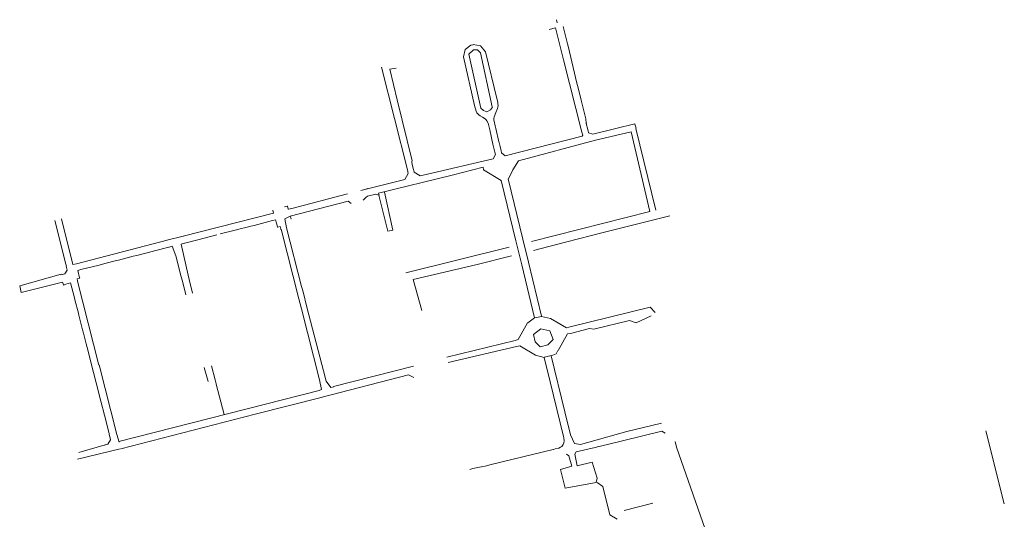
# Model space of a CAD drawing. Extents: x 97501 to 109728, y 463571 to 471596.
# Tile 6 of 25: x 103082 to 103761, y 465125 to 465470. Entities that reach past the tile are written whole.
import ezdxf

# ---------------------------------------------------------------- set-up
doc = ezdxf.new("R2010")
doc.units = 0
doc.layers.add('107 Goten', color=9, linetype='Continuous', lineweight=20, true_color=0xc0c0c0)

msp = doc.modelspace()

# ---------------------------------------------------------------- linework, layer by layer
at = {"layer": '107 Goten'}
for points in [[(103451.92, 465470), (103451.92, 465470), (103451.9, 465469.99), (103451.89, 465469.99), (103451.87, 465469.97), (103451.86, 465469.96), (103451.85, 465469.95), (103451.85, 465469.93), (103451.84, 465469.91), (103451.84, 465469.89), (103451.85, 465469.88), (103452.4, 465467.85)], [(103446.77, 465463.23), (103446.77, 465463.23), (103446.77, 465463.23), (103451.31, 465464.34), (103456.74, 465442.23), (103456.74, 465442.23)], [(103460.11, 465450.82), (103459.52, 465453.27), (103459.52, 465453.27), (103456.51, 465465.34)], [(103388.87, 465449.5), (103387.8, 465444.43), (103395.3, 465410.75)], [(103392.93, 465452.43), (103392.92, 465452.43), (103392.92, 465452.43), (103388.87, 465449.5)], [(103399.54, 465447.22), (103397.39, 465449.23), (103394.71, 465449.23), (103391.5, 465446.29)], [(103394.56, 465452.75), (103393.15, 465452.5), (103393.14, 465452.49), (103392.93, 465452.43)], [(103399.53, 465451.93), (103394.57, 465452.76), (103394.57, 465452.76), (103394.56, 465452.75)], [(103411.11, 465414.72), (103402.92, 465447.92), (103399.53, 465451.93)], [(103460.11, 465450.82), (103460.86, 465447.7)], [(103399.74, 465408.95), (103399.73, 465408.96), (103391.58, 465446.13)], [(103399.49, 465447.1), (103399.5, 465447.09), (103407.65, 465409.88)], [(103469.53, 465392.3), (103456.74, 465442.23)], [(103466.07, 465426.17), (103460.86, 465447.7)], [(103331.16, 465437.34), (103349.08, 465366.33)], [(103341.39, 465436.61), (103337.02, 465435.91), (103342.1, 465414.69), (103352.4, 465372.51)], [(103466.07, 465426.17), (103466.87, 465422.9)], [(103472.09, 465401.55), (103468.91, 465414.44), (103466.87, 465422.9)], [(103409.65, 465396.76), (103408.92, 465399.98), (103408.77, 465400.67), (103408.77, 465401.47), (103409.01, 465403.06), (103410.01, 465405.95), (103411.22, 465408.72), (103411.23, 465408.73), (103411.51, 465409.68), (103411.51, 465409.7), (103411.67, 465410.82), (103411.67, 465410.84), (103411.58, 465411.93), (103411.58, 465411.94), (103411.37, 465413.03), (103411.11, 465414.71), (103411.11, 465414.72), (103411.11, 465414.72)], [(103395.3, 465410.75), (103395.3, 465410.75), (103395.3, 465410.74), (103396.5, 465406.94), (103396.51, 465406.93), (103397.08, 465405.82), (103397.09, 465405.8), (103397.7, 465405.02), (103397.71, 465405.01), (103398.38, 465404.33), (103398.39, 465404.32), (103399.27, 465403.7), (103399.28, 465403.69), (103401.01, 465402.69), (103402.68, 465401.61), (103403.39, 465400.95), (103403.88, 465400.25), (103404.72, 465398.64), (103405.45, 465395.71)], [(103399.69, 465408.84), (103401.68, 465407.27), (103403.93, 465406.43), (103406.47, 465407.69), (103407.72, 465409.73)], [(103472.48, 465398.44), (103472.09, 465401.55)], [(103405.45, 465395.71), (103405.89, 465393.94), (103405.9, 465393.93)], [(103405.9, 465393.93), (103408.04, 465384.16), (103408.04, 465384.16)], [(103410.1, 465394.8), (103409.65, 465396.76)], [(103413, 465382.4), (103412.74, 465383.43), (103412.28, 465385.22), (103412.19, 465385.65), (103410.1, 465394.8)], [(103473.1, 465395.89), (103472.9, 465396.74), (103472.9, 465396.74), (103472.48, 465398.44), (103472.74, 465398.51), (103472.81, 465398.63), (103472.8, 465398.64)], [(103473.1, 465395.89), (103473.75, 465393.24)], [(103492.98, 465395), (103476.99, 465390.89), (103474.07, 465391.94)], [(103506.27, 465397.23), (103506.08, 465397.98), (103505.96, 465398.05), (103492.98, 465395)], [(103506.82, 465395.12), (103506.27, 465397.23)], [(103506.77, 465394.83), (103520.47, 465338.47)], [(103469.7, 465389.55), (103416.46, 465375.95), (103414.08, 465378.11)], [(103478.96, 465386.95), (103425.77, 465372.64), (103421.83, 465366.45), (103418.79, 465360.18)], [(103469.53, 465392.3), (103470.01, 465390.37), (103469.7, 465389.55)], [(103474.07, 465391.94), (103473.75, 465393.24)], [(103503.52, 465392.69), (103478.96, 465386.95)], [(103516.35, 465337.57), (103503.52, 465392.69)], [(103408.04, 465384.16), (103408.04, 465384.15), (103408.73, 465381.43)], [(103408.73, 465381.43), (103409.47, 465378.49)], [(103413, 465382.4), (103413.74, 465379.45)], [(103409.77, 465376.93), (103408.15, 465374.04), (103363.07, 465363.39)], [(103409.47, 465378.49), (103409.84, 465377.04), (103409.82, 465377.01), (103409.77, 465376.93)], [(103414.17, 465378.05), (103414.08, 465378.11), (103413.74, 465379.45)], [(103318.63, 465345.5), (103320.33, 465347.36), (103320.33, 465347.36), (103321.56, 465348.14), (103321.56, 465348.14), (103327.24, 465349.57), (103329.38, 465348.95), (103329.47, 465348.94), (103329.5, 465348.94), (103329.55, 465349.05), (103329.47, 465349.39), (103329.47, 465349.39), (103329.23, 465350.38), (103380.03, 465362.72), (103380.03, 465362.72), (103401.27, 465368.13), (103401.69, 465366.48), (103401.73, 465366.42), (103401.74, 465366.41)], [(103352.64, 465369.23), (103352.2, 465371.51), (103352.26, 465372.34)], [(103352.71, 465369.29), (103353.18, 465367.35)], [(103363.07, 465363.39), (103362.99, 465363.37), (103357.92, 465362.15), (103353.78, 465364.84), (103353.73, 465365.06), (103353.18, 465367.35)], [(103401.69, 465366.48), (103413.8, 465359.04)], [(103347.37, 465359.72), (103316.96, 465352.13)], [(103349.08, 465366.33), (103349.68, 465363.86), (103347.37, 465359.72), (103347.27, 465359.69)], [(103428.76, 465318.59), (103418.65, 465360.18), (103418.79, 465360.18), (103418.81, 465360.18)], [(103321.87, 465353.47), (103320.34, 465353.05)], [(103413.4, 465358.95), (103413.8, 465359.04), (103423.93, 465317.35)], [(103307.88, 465349.87), (103269.47, 465339.8)], [(103333.35, 465350.93), (103339.07, 465324.75), (103335.55, 465323.93), (103329.38, 465348.95)], [(103266.25, 465341.28), (103264.32, 465340.79)], [(103269.47, 465339.8), (103266.99, 465339.15), (103266.99, 465339.24), (103266.95, 465339.31), (103266.87, 465339.33), (103266.85, 465339.33), (103266.37, 465341.21), (103266.33, 465341.27), (103266.25, 465341.28), (103266.25, 465341.28)], [(103268.79, 465332.49), (103268.8, 465332.5), (103268.29, 465334.46), (103308.14, 465344.67), (103310.32, 465343.14), (103310.37, 465343.12), (103310.41, 465343.11)], [(103183.48, 465317.75), (103120.79, 465301.61), (103118.31, 465301.15), (103110.39, 465332.65)], [(103256.35, 465338.65), (103256.78, 465336.53), (103194.41, 465320.57), (103194.34, 465320.53), (103194.33, 465320.45)], [(103268.29, 465334.46), (103264.57, 465332.48), (103265.76, 465326.31)], [(103516.35, 465337.57), (103434.72, 465316.82)], [(103436.19, 465310.81), (103458.96, 465316.67), (103484.02, 465323.01), (103530.11, 465334.52)], [(103105.86, 465331.42), (103105.8, 465331.38), (103105.79, 465331.3), (103109.03, 465318.65), (103113.28, 465302.01), (103113.28, 465302.01)], [(103232.74, 465325.34), (103238.58, 465326.84)], [(103238.58, 465326.84), (103241.01, 465327.46)], [(103241.01, 465327.46), (103243.32, 465328.05)], [(103243.32, 465328.05), (103256.02, 465331.31)], [(103256.02, 465331.31), (103258.19, 465331.86), (103258.82, 465329.56), (103259.52, 465326.92), (103259.52, 465326.92)], [(103259.52, 465326.92), (103259.64, 465326.85), (103261.3, 465327.25), (103261.73, 465325.48)], [(103276.13, 465285.89), (103265.76, 465326.31)], [(103194.34, 465320.53), (103183.22, 465317.73)], [(103205.51, 465318.37), (103207.94, 465319)], [(103207.94, 465319), (103217.62, 465321.47)], [(103220.04, 465322.09), (103230.22, 465324.7)], [(103230.22, 465324.7), (103232.74, 465325.34)], [(103261.73, 465325.48), (103261.76, 465325.36), (103261.81, 465325.3), (103261.9, 465325.29), (103262, 465325.33), (103274.21, 465277.4), (103275.93, 465270.52), (103275.93, 465270.52), (103288.48, 465221.43)], [(103174.55, 465310.45), (103184.44, 465312.98), (103184.5, 465313.03), (103184.51, 465313.1)], [(103184.83, 465313.08), (103186.86, 465313.6)], [(103186.86, 465313.6), (103189.43, 465306.98), (103193.1, 465292.46)], [(103192.94, 465315.16), (103195.25, 465315.75)], [(103192.94, 465315.16), (103197.79, 465293.59)], [(103195.5, 465315.91), (103195.5, 465315.91), (103195.54, 465315.85), (103195.62, 465315.84), (103205.51, 465318.37)], [(103419.22, 465312.98), (103348.04, 465295.36)], [(103423.93, 465317.35), (103427.95, 465300.82)], [(103432.66, 465302.54), (103428.76, 465318.59)], [(103149.86, 465304.13), (103159.99, 465306.72), (103159.99, 465306.72), (103159.99, 465306.72)], [(103159.99, 465306.72), (103162.44, 465307.35), (103162.44, 465307.35)], [(103162.44, 465307.35), (103172.11, 465309.82), (103172.11, 465309.82), (103172.11, 465309.82)], [(103172.11, 465309.82), (103174.55, 465310.45)], [(103420.99, 465306.95), (103397.11, 465301.14), (103353.05, 465290.58), (103359.1, 465269.33)], [(103113.62, 465299.99), (103114.31, 465297.15), (103112.85, 465294.71), (103110.04, 465293.97), (103110.03, 465293.96)], [(103113.22, 465301.98), (103113.84, 465299.97)], [(103123.93, 465297.49), (103136.37, 465300.67)], [(103136.37, 465300.67), (103136.37, 465300.67), (103136.37, 465300.67), (103138.69, 465301.27), (103138.69, 465301.27)], [(103138.69, 465301.27), (103141.32, 465301.94)], [(103141.32, 465301.94), (103147.45, 465303.51)], [(103147.45, 465303.51), (103147.45, 465303.51), (103147.45, 465303.51), (103149.86, 465304.13)], [(103427.95, 465300.82), (103436.85, 465264.19), (103436.85, 465264.19), (103436.97, 465264.12), (103441.63, 465265.23), (103441.69, 465265.27), (103441.71, 465265.35), (103441.7, 465265.37), (103432.66, 465302.54)], [(103110.36, 465294.3), (103081.65, 465286.23), (103082.58, 465281.73), (103111.29, 465288.87), (103112.06, 465286.54)], [(103121.6, 465289.67), (103121.62, 465289.71), (103121.24, 465291.07), (103122.99, 465291.53), (103123.06, 465291.64), (103123, 465291.95), (103123, 465291.95)], [(103123, 465291.95), (103123, 465291.95), (103121.72, 465296.92), (103123.93, 465297.49)], [(103193.1, 465292.46), (103193.84, 465289.6)], [(103198.51, 465290.78), (103198.51, 465290.78), (103198.51, 465290.78), (103197.79, 465293.59)], [(103111.78, 465287.08), (103116.76, 465288.34), (103119.43, 465278.12), (103119.43, 465278.12)], [(103121.6, 465289.65), (103136.19, 465231.45)], [(103193.84, 465289.6), (103196.26, 465280.02), (103196.26, 465280.02)], [(103200.92, 465281.19), (103200.92, 465281.19), (103198.51, 465290.78)], [(103277.08, 465282.16), (103276.13, 465285.89)], [(103119.43, 465278.12), (103120.02, 465275.69), (103120.02, 465275.69), (103120.02, 465275.69)], [(103292.56, 465222.33), (103279.82, 465271.48), (103277.08, 465282.16)], [(103120.02, 465275.69), (103121.9, 465268.46), (103121.9, 465268.46)], [(103460.47, 465257.77), (103516.52, 465271.54), (103519.93, 465268.02)], [(103121.9, 465268.46), (103122.4, 465265.98), (103122.4, 465265.98)], [(103122.4, 465265.98), (103122.4, 465265.98), (103125.04, 465256)], [(103447.8, 465263.78), (103441.63, 465265.23)], [(103461.6, 465253.53), (103474.8, 465256.82), (103477.72, 465256.51), (103502.26, 465262.46), (103506.98, 465260.78), (103517.25, 465265.6)], [(103432.17, 465260.85), (103432.14, 465260.87), (103432.04, 465260.83), (103425.39, 465249.22), (103423.45, 465248.64), (103423.43, 465248.63)], [(103436.85, 465264.19), (103432.14, 465260.87)], [(103460.47, 465257.77), (103458.88, 465257.44), (103452.11, 465261.31), (103447.8, 465263.78), (103447.69, 465263.77), (103447.68, 465263.73)], [(103125.04, 465256), (103125.04, 465256), (103125.04, 465256), (103125.71, 465253.58)], [(103125.71, 465253.58), (103125.71, 465253.58), (103127.54, 465246.29), (103127.54, 465246.29), (103127.54, 465246.29)], [(103441.21, 465256.7), (103447.37, 465255.16), (103449.57, 465249.22), (103446.05, 465245.7), (103440.77, 465244.16), (103437.25, 465247.68), (103436.15, 465252.74)], [(103436.15, 465252.74), (103441.21, 465256.7)], [(103452.99, 465241.67), (103453.01, 465241.64), (103453.12, 465241.69), (103459.49, 465253.1), (103461.6, 465253.53)], [(103127.54, 465246.29), (103128.16, 465243.85), (103128.16, 465243.85)], [(103423.45, 465248.64), (103376.4, 465237.02)], [(103377.25, 465233.43), (103424.37, 465244.49)], [(103424.37, 465244.48), (103424.37, 465244.49), (103426.69, 465244.8), (103437.43, 465238.51), (103437.54, 465238.51), (103437.55, 465238.55)], [(103128.27, 465243.79), (103132.46, 465226.56)], [(103437.54, 465238.51), (103443.5, 465236.96)], [(103461.65, 465183.55), (103461.65, 465183.55), (103461.65, 465183.54), (103461.5, 465183.5), (103457.64, 465199.37), (103448.29, 465238.1), (103448.17, 465238.17), (103443.57, 465237.13), (103443.5, 465237.08), (103443.49, 465237.01), (103443.5, 465236.96), (103447.64, 465219.95), (103456.71, 465182.23)], [(103448.29, 465238.1), (103451.64, 465239.28), (103452.93, 465241.72)], [(103136.42, 465231.77), (103148.77, 465183.77)], [(103216.41, 465221.49), (103213.93, 465231.2), (103213.93, 465231.2)], [(103298.1, 465216.75), (103353.33, 465230.8)], [(103132.63, 465226.54), (103134.48, 465219.3), (103134.48, 465219.3), (103134.48, 465219.29), (103137.72, 465206.67), (103140.2, 465197.02), (103143.44, 465184.38), (103143.56, 465184.31), (103143.56, 465184.31)], [(103208.93, 465229.92), (103208.93, 465229.92), (103211.6, 465220.26), (103211.6, 465220.26)], [(103289.46, 465209.15), (103349.77, 465224.8), (103353.42, 465223.13)], [(103217.16, 465218.58), (103216.41, 465221.49), (103216.41, 465221.49)], [(103217.19, 465218.34), (103222.78, 465197.54)], [(103288.15, 465214.04), (103289.82, 465214.83), (103288.42, 465221.51)], [(103292.64, 465222.13), (103292.99, 465220.63), (103296.24, 465216.24), (103298.26, 465216.5)], [(103150.14, 465178.78), (103288.31, 465214.15)], [(103151.39, 465173.84), (103244.11, 465197.78), (103289.68, 465209.16)], [(103524.44, 465191.61), (103500.43, 465185.85), (103500.43, 465185.85)], [(103143.32, 465184.04), (103143.94, 465181.87)], [(103148.68, 465183.66), (103150.38, 465178.53)], [(103461.5, 465183.5), (103464.37, 465177.56), (103468.6, 465176.86), (103500.43, 465185.85)], [(103481.31, 465175.45), (103497.55, 465179.33), (103497.55, 465179.33), (103524.5, 465185.98), (103526.89, 465184.71), (103526.97, 465184.71), (103526.97, 465184.71)], [(103748.04, 465186.18), (103760.85, 465135.91)], [(103140.65, 465176.55), (103122.4, 465171.36)], [(103143.77, 465182.38), (103144.29, 465180.13), (103142.46, 465176.98), (103140.13, 465176.4), (103140.13, 465176.4)], [(103456.71, 465182.23), (103456.91, 465181.39), (103457.2, 465179.4), (103457.11, 465178.07), (103456.64, 465176.76), (103455.67, 465175.53), (103454.79, 465174.93), (103453.56, 465174.32), (103451.11, 465173.84), (103451.11, 465173.84), (103449.83, 465173.47), (103449.75, 465173.45)], [(103534.82, 465175.02), (103534.79, 465175.11), (103533.8, 465178.65), (103533.8, 465178.66), (103533.75, 465178.72), (103533.67, 465178.73), (103533.67, 465178.73)], [(103151.04, 465173.74), (103121.42, 465166.58)], [(103449.75, 465173.45), (103406.93, 465162.95), (103406.93, 465162.95), (103402.84, 465161.95)], [(103458.75, 465170.08), (103460.41, 465168.96), (103462.53, 465161.75), (103454.79, 465159.5), (103457.89, 465146.69), (103479.33, 465150.56), (103479.97, 465153.48), (103476.61, 465164.57), (103466.19, 465162.17), (103464.61, 465170.06), (103465.54, 465171.68)], [(103464.54, 465170.01), (103464.54, 465170.01), (103464.61, 465170.06), (103465.41, 465171.66), (103478.56, 465174.79)], [(103478.55, 465174.79), (103481.25, 465175.41)], [(103557.76, 465109.18), (103534.82, 465175.02)], [(103394.27, 465160.15), (103394.27, 465160.14), (103392.26, 465159.6), (103392.26, 465159.6)], [(103402.84, 465161.95), (103402.74, 465161.92), (103400.16, 465161.33), (103400.14, 465161.37), (103400.03, 465161.43), (103394.28, 465160.15), (103394.27, 465160.15)], [(103479.97, 465153.48), (103479.9, 465153.4), (103479.33, 465150.56), (103479.34, 465150.52)], [(103493.82, 465125.22), (103488.64, 465128.22), (103483.8, 465147.76), (103479.96, 465150.6)], [(103498.66, 465131.37), (103518.29, 465136.36)]]:
    msp.add_lwpolyline(points, dxfattribs=at)

doc.saveas('drawing.dxf')
